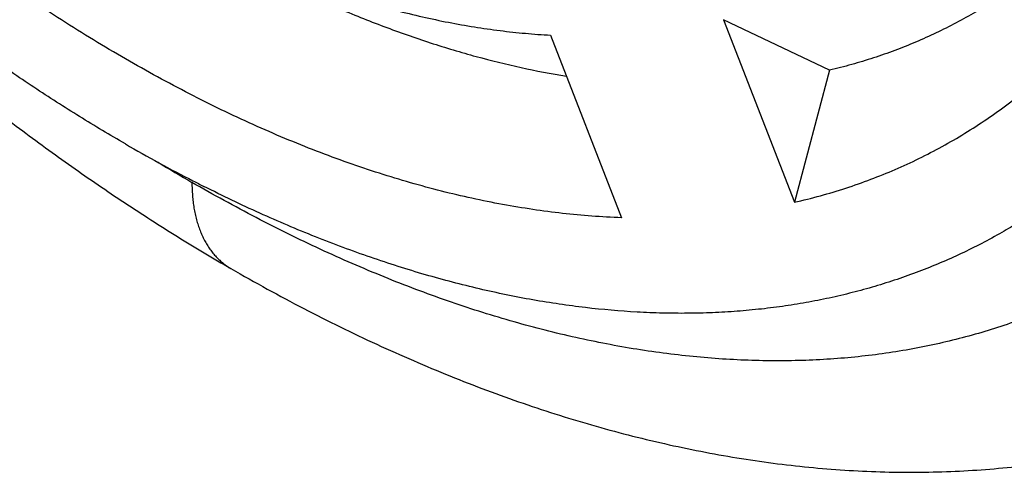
# Model space of a CAD drawing. Header units: inches. Extents: x 0 to 22, y 0 to 17.
# Tile 17 of 26: x 18.6705 to 18.794, y 12.742 to 12.7987. Entities that reach past the tile are written whole.
import ezdxf

# ---------------------------------------------------------------- set-up
doc = ezdxf.new("R2010")
doc.units = ezdxf.units.IN
doc.header["$LTSCALE"] = 1.21
doc.header["$MEASUREMENT"] = 0
doc.layers.get('0').update_dxf_attribs({"linetype": 'CONTINUOUS'})

msp = doc.modelspace()

# ---------------------------------------------------------------- linework, layer by layer
at = {"color": 7, "linetype": 'CONTINUOUS'}
for p, q in [((18.7720795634, 12.7923962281), (18.7587807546, 12.798743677)), ((18.7587807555, 12.7987436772), (18.7676704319, 12.7758321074)), ((18.7370825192, 12.7968069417), (18.7459722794, 12.7738954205)), ((18.7720795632, 12.7923962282), (18.7676705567, 12.7758323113))]:
    msp.add_line(p, q, dxfattribs=at)
for centre, radius, start, end in [((18.7835619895, 12.9558690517), 0.1994770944, 239.9795681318, 242.7552218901), ((18.8030298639, 12.9704414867), 0.2218305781, 238.7239856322, 239.9996792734), ((18.7789776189, 12.9471018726), 0.189583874, 242.7740268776, 243.2395044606), ((18.700966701, 12.7743777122), 0.0079209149, 231.6738681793, 239.99023666)]:
    msp.add_arc(centre, radius, start, end, dxfattribs=at)
for points, knots in [([(18.5808578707, 13.1992451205), (18.5799573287, 13.1987251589), (18.5781729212, 13.1976577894), (18.5755476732, 13.1959754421), (18.5729761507, 13.1942137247), (18.5704592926, 13.1923737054), (18.5679979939, 13.1904564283), (18.5655931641, 13.1884629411), (18.5632457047, 13.1863943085), (18.5609566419, 13.1842516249), (18.558726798, 13.182036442), (18.5565569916, 13.1797505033), (18.5544481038, 13.1773955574), (18.5524010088, 13.1749733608), (18.550416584, 13.1724856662), (18.5484957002, 13.1699342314), (18.5466392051, 13.1673207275), (18.5448477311, 13.1646467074), (18.5431213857, 13.1619137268), (18.5409010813, 13.1581839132), (18.538288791, 13.1533779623), (18.5354236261, 13.1474123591), (18.5328199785, 13.1412439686), (18.5304772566, 13.1348827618), (18.5283942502, 13.1283379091), (18.5265696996, 13.1216183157), (18.5250023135, 13.1147326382), (18.5236906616, 13.1076892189), (18.5226331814, 13.1004960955), (18.521828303, 13.0931611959), (18.5212744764, 13.0856925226), (18.5209700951, 13.0780982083), (18.5209135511, 13.0703865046), (18.5211032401, 13.0625657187), (18.5215376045, 13.0546443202), (18.5222147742, 13.0466310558), (18.5231326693, 13.0385349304), (18.5242892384, 13.030365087), (18.5256824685, 13.0221308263), (18.5273099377, 13.0138416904), (18.5291687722, 13.0055074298), (18.5312561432, 12.9971379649), (18.5335692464, 12.9887433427), (18.5361048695, 12.9803337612), (18.5388591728, 12.9719194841), (18.5418283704, 12.9635109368), (18.5450086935, 12.9551186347), (18.5483960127, 12.9467531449), (18.5519854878, 12.9384249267), (18.5557723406, 12.930144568), (18.5597518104, 12.921922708), (18.5639188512, 12.913769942), (18.5682677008, 12.9056965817), (18.5727926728, 12.8977130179), (18.5774881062, 12.8898296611), (18.5823481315, 12.8820568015), (18.5873661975, 12.8744042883), (18.5925358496, 12.8668820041), (18.5978506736, 12.8594998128), (18.6033041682, 12.8522673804), (18.6088892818, 12.8451937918), (18.6145990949, 12.8382880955), (18.6204267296, 12.8315593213), (18.626365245, 12.8250163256), (18.6324071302, 12.818667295), (18.6385450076, 12.8125204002), (18.6447716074, 12.8065836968), (18.6510800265, 12.8008648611), (18.6574634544, 12.7953707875), (18.663915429, 12.7901080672), (18.6704293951, 12.7850833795), (18.6769980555, 12.7803038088), (18.6836128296, 12.7757761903), (18.6902645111, 12.7715079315), (18.6947519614, 12.7688195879), (18.6969996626, 12.7675217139)], [0, 0, 0, 0, 0.006079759, 0.012154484, 0.0182273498, 0.0243014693, 0.0303798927, 0.0364656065, 0.0425615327, 0.0486704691, 0.0547945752, 0.0609355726, 0.0670950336, 0.0732743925, 0.0794749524, 0.0856978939, 0.0919442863, 0.0982155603, 0.1045139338, 0.1108415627, 0.1235913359, 0.1364799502, 0.1495192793, 0.1627219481, 0.176099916, 0.1896630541, 0.203419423, 0.217376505, 0.2315407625, 0.2459171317, 0.2605091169, 0.2753185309, 0.2903457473, 0.3055900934, 0.3210499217, 0.3367218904, 0.3526011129, 0.3686819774, 0.3849582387, 0.4014223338, 0.4180652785, 0.4348775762, 0.4518493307, 0.4689697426, 0.4862268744, 0.5036084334, 0.5211018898, 0.5386941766, 0.5563714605, 0.5741196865, 0.5919246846, 0.6097720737, 0.6276471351, 0.645535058, 0.6634210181, 0.6812902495, 0.6991280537, 0.7169197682, 0.7346508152, 0.7523069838, 0.7698746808, 0.7873405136, 0.8046912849, 0.8219142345, 0.8389972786, 0.8559286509, 0.8726969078, 0.8892918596, 0.9057060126, 0.9219327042, 0.9379658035, 0.9537986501, 0.9694216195, 0.9848250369, 1, 1, 1, 1]), ([(18.7088168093, 13.18656726), (18.7110573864, 13.1852735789), (18.7144023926, 13.1832698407), (18.7188186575, 13.180484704), (18.723269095, 13.1775831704), (18.7288189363, 13.1737853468), (18.7354236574, 13.1689815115), (18.7419922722, 13.1639186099), (18.7485159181, 13.1586035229), (18.7549857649, 13.1530434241), (18.7613930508, 13.1472458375), (18.7677291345, 13.1412186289), (18.7739854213, 13.1349699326), (18.7801534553, 13.1285082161), (18.7862249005, 13.121842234), (18.7921915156, 13.1149809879), (18.7980452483, 13.1079337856), (18.8037781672, 13.1007101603), (18.8093824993, 13.0933198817), (18.8148506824, 13.0857729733), (18.820175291, 13.0780796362), (18.825349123, 13.0702502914), (18.8303651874, 13.062295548), (18.8352166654, 13.0542261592), (18.8398970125, 13.0460530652), (18.8443998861, 13.0377873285), (18.8487191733, 13.0294401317), (18.8528490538, 13.021022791), (18.8567839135, 13.0125466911), (18.8605184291, 13.0040233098), (18.8640475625, 12.9954641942), (18.8673665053, 12.9868809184), (18.8704707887, 12.9782851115), (18.8733562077, 12.9696884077), (18.8760188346, 12.9611024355), (18.8784550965, 12.9525388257), (18.8806616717, 12.9440091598), (18.8826355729, 12.93552498), (18.8843741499, 12.9270977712), (18.8858750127, 12.9187389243), (18.8871361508, 12.9104597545), (18.8881558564, 12.9022714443), (18.8889327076, 12.8941851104), (18.8893787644, 12.887512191), (18.8896117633, 12.8822349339), (18.8897614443, 12.8770467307), (18.8897973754, 12.8706461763), (18.8896284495, 12.8643069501), (18.8893690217, 12.8593129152), (18.8890309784, 12.8544206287), (18.8885703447, 12.849586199), (18.887983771, 12.8448155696), (18.8873226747, 12.8401532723), (18.886347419, 12.8344397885), (18.8851603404, 12.8288282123), (18.8840893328, 12.8244416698), (18.8829508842, 12.8201702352), (18.8813822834, 12.8149609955), (18.8792559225, 12.8088966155), (18.8772810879, 12.8040081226), (18.8755858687, 12.8002181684), (18.8738324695, 12.7965456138), (18.8715016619, 12.7921035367), (18.8689639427, 12.7878300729), (18.8668251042, 12.7845438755), (18.865174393, 12.7821554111), (18.863470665, 12.7798331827), (18.8617144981, 12.7775779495), (18.8599064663, 12.7753905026), (18.8580471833, 12.7732715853), (18.8561372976, 12.7712219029), (18.8541774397, 12.7692421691), (18.8521682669, 12.7673330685), (18.8501104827, 12.7654952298), (18.8480047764, 12.7637292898), (18.8458518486, 12.7620358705), (18.843652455, 12.7604155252), (18.8414073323, 12.7588688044), (18.8391172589, 12.7573962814), (18.8375608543, 12.7564642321), (18.8367757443, 12.7560109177)], [0, 0, 0, 0, 0.0151950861, 0.0228956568, 0.0306634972, 0.04639626, 0.0623854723, 0.0786225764, 0.0950977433, 0.1118002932, 0.1287188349, 0.1458412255, 0.1631546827, 0.18064581, 0.19830067, 0.2161048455, 0.2340434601, 0.2521012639, 0.2702626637, 0.2885117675, 0.3068324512, 0.3252083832, 0.3436230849, 0.3620599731, 0.3805024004, 0.3989337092, 0.4173372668, 0.4356965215, 0.4539950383, 0.4722165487, 0.4903450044, 0.508364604, 0.5262598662, 0.5440156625, 0.5616172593, 0.5790504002, 0.5963013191, 0.6133568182, 0.6302043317, 0.6468319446, 0.6632285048, 0.6793836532, 0.6952878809, 0.7109326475, 0.7186555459, 0.7263108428, 0.741415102, 0.7562405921, 0.7635477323, 0.770783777, 0.7850408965, 0.7920622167, 0.7990118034, 0.8126955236, 0.8260945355, 0.832688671, 0.8392131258, 0.8520552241, 0.8646288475, 0.876943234, 0.8830071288, 0.8890106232, 0.9008425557, 0.9124554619, 0.918185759, 0.9238680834, 0.929504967, 0.935099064, 0.9406531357, 0.9461700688, 0.951652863, 0.9571046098, 0.962528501, 0.9679278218, 0.9733059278, 0.9786662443, 0.9840122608, 0.989347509, 0.994675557, 1, 1, 1, 1]), ([(18.6921134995, 13.157636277), (18.6934653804, 13.1568558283), (18.6961688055, 13.1552561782), (18.7001969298, 13.1527582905), (18.704220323, 13.1501490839), (18.7096041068, 13.1465043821), (18.7149376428, 13.1426620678), (18.7202162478, 13.1386328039), (18.7241789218, 13.135492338), (18.7281222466, 13.1322510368), (18.7320438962, 13.1289108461), (18.7359414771, 13.1254737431), (18.7398126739, 13.1219418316), (18.7436551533, 13.1183172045), (18.7487549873, 13.1133462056), (18.7537684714, 13.1082162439), (18.7586917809, 13.1029362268), (18.7623563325, 13.0988819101), (18.7659785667, 13.0947487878), (18.7695563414, 13.0905393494), (18.773087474, 13.0862560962), (18.7777395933, 13.0804389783), (18.7834235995, 13.0729994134), (18.7900114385, 13.063836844), (18.795300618, 13.0560158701), (18.7994091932, 13.0496517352), (18.8024287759, 13.0448252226), (18.8053819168, 13.0399524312), (18.8092281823, 13.0333981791), (18.8138586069, 13.0251091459), (18.8191225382, 13.0150244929), (18.8232593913, 13.006516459), (18.8264113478, 12.9996616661), (18.8286918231, 12.9945072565), (18.8308900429, 12.9893368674), (18.8337037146, 12.9824403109), (18.8370081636, 12.9738003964), (18.8400373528, 12.9651071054), (18.8422818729, 12.958153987), (18.8438702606, 12.9529592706), (18.8453672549, 12.9477736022), (18.8467719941, 12.9426001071), (18.8480835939, 12.937441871), (18.8497005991, 12.9306165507), (18.8514871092, 12.9221428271), (18.8529683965, 12.9136868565), (18.8539574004, 12.9069864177), (18.8545982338, 12.9020213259), (18.8551412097, 12.8970959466), (18.8555860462, 12.8922132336), (18.8559324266, 12.8873761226), (18.8561801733, 12.882587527), (18.856329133, 12.8778503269), (18.856379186, 12.8731673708), (18.8563303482, 12.8685414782), (18.856182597, 12.8639754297), (18.8559360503, 12.859471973), (18.8555908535, 12.8550338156), (18.8551471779, 12.850663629), (18.8546053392, 12.8463640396), (18.8539656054, 12.8421376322), (18.8532283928, 12.8379869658), (18.8523941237, 12.8339144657), (18.8511618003, 12.8286297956), (18.8497313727, 12.8234711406), (18.8480972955, 12.8184552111), (18.8467863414, 12.8148096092), (18.8453821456, 12.8112562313), (18.8438855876, 12.8077971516), (18.8422975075, 12.8044344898), (18.840618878, 12.801170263), (18.8388507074, 12.7980064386), (18.8369940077, 12.7949449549), (18.8350499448, 12.7919876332), (18.833019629, 12.7891362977), (18.8309043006, 12.7863926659), (18.8287052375, 12.7837583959), (18.8264237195, 12.7812351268), (18.8240611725, 12.7788243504), (18.8216189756, 12.7765275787), (18.8190986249, 12.774346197), (18.8165016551, 12.7722815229), (18.8138296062, 12.7703348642), (18.811084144, 12.7685073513), (18.8082669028, 12.7668001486), (18.8053796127, 12.7652142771), (18.8024240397, 12.7637506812), (18.79940196, 12.762410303), (18.7963152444, 12.7611938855), (18.7931657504, 12.7601022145), (18.7899554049, 12.7591359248), (18.7866861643, 12.7582955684), (18.7833600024, 12.7575817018), (18.7799789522, 12.7569946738), (18.7765450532, 12.7565348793), (18.7730603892, 12.7562025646), (18.7695270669, 12.7559978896), (18.7659472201, 12.7559210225), (18.7623230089, 12.7559719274), (18.7586566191, 12.7561506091), (18.7549502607, 12.7564569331), (18.7512061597, 12.7568906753), (18.7474265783, 12.7574516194), (18.7436137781, 12.7581393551), (18.7397700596, 12.7589535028), (18.7358977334, 12.7598935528), (18.7319991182, 12.7609589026), (18.7280765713, 12.7621489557), (18.7241324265, 12.7634629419), (18.7201690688, 12.7649001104), (18.7161888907, 12.7664595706), (18.7121942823, 12.7681403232), (18.7081876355, 12.7699414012), (18.7041712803, 12.7718617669), (18.700147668, 12.7739003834), (18.6961194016, 12.7760558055), (18.6934488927, 12.7775602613), (18.6921134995, 12.7783311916)], [0, 0, 0, 0, 0.0079930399, 0.0160833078, 0.0242683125, 0.0325460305, 0.0493723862, 0.057917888, 0.06654831, 0.0752612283, 0.0840541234, 0.0929243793, 0.1018692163, 0.1108857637, 0.1199710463, 0.1383348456, 0.1476075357, 0.1569361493, 0.1663172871, 0.1757474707, 0.1852231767, 0.1947408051, 0.2138866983, 0.2331559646, 0.2525182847, 0.2622249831, 0.2719433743, 0.2816695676, 0.2913996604, 0.3108554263, 0.3302799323, 0.3496421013, 0.359290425, 0.36891166, 0.3785020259, 0.3880577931, 0.4070502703, 0.425860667, 0.4351890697, 0.444461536, 0.453674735, 0.4628254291, 0.4719104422, 0.4809267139, 0.4987405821, 0.5162451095, 0.5248751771, 0.533420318, 0.5418782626, 0.5502469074, 0.5585242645, 0.5667085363, 0.5747980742, 0.5827913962, 0.5906872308, 0.598484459, 0.6061821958, 0.6137797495, 0.6212766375, 0.628672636, 0.6359677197, 0.6431621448, 0.6502564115, 0.6572512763, 0.6709459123, 0.6776500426, 0.6842607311, 0.6907802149, 0.6972110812, 0.7035562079, 0.7098188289, 0.7160025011, 0.7221111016, 0.728148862, 0.7341203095, 0.7400303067, 0.7458840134, 0.7516868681, 0.7574445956, 0.7631631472, 0.7688487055, 0.7745076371, 0.78014646, 0.7857718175, 0.7913904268, 0.7970090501, 0.8026344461, 0.8082733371, 0.8139323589, 0.819618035, 0.8253367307, 0.8310946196, 0.8368976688, 0.842751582, 0.8486618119, 0.8546335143, 0.8606715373, 0.8667804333, 0.8729644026, 0.8792273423, 0.885572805, 0.8920040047, 0.898523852, 0.905134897, 0.9118394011, 0.9186392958, 0.9255361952, 0.9325314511, 0.939626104, 0.9468209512, 0.9541164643, 0.9615128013, 0.9690099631, 0.9766079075, 0.9843064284, 0.9921044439, 1, 1, 1, 1]), ([(18.6837618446, 12.7831523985), (18.681831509, 12.7842669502), (18.6779720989, 12.7865788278), (18.6722430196, 12.7902545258), (18.6665293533, 12.7941644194), (18.6608391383, 12.7983031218), (18.6561405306, 12.8019246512), (18.6523996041, 12.8049303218), (18.6486463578, 12.8080290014), (18.6439856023, 12.8120344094), (18.638465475, 12.8170292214), (18.6330067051, 12.8222219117), (18.6276166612, 12.8276053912), (18.622302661, 12.8331724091), (18.6170718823, 12.8389154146), (18.6119313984, 12.8448266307), (18.6068881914, 12.8508980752), (18.6019490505, 12.8571215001), (18.5971207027, 12.8634885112), (18.5924096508, 12.8699904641), (18.5878222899, 12.8766185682), (18.5833648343, 12.8833638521), (18.5790432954, 12.890217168), (18.5748635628, 12.8971692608), (18.5708312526, 12.9042106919), (18.5669518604, 12.9113319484), (18.5632306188, 12.9185233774), (18.5596725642, 12.9257752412), (18.5562825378, 12.9330777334), (18.5530650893, 12.9404209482), (18.5500246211, 12.9477949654), (18.5471652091, 12.9551897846), (18.5444907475, 12.9625954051), (18.5420048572, 12.9700018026), (18.5397108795, 12.9773989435), (18.5376119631, 12.9847768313), (18.5357108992, 12.9921254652), (18.5340103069, 12.9994349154), (18.5325124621, 13.0066952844), (18.5312193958, 13.0138967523), (18.5301328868, 13.0210295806), (18.5292543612, 13.0280841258), (18.5285850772, 13.0350508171), (18.5282007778, 13.0407997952), (18.5280000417, 13.0453463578), (18.5278710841, 13.0498161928), (18.5278401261, 13.0553305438), (18.5280139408, 13.0618531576), (18.5283987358, 13.068242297), (18.528897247, 13.0734744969), (18.5294026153, 13.0775845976), (18.5299721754, 13.0816013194), (18.5306478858, 13.0855600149), (18.5314324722, 13.0894549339), (18.5322772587, 13.0932522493), (18.5334597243, 13.0978911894), (18.5350900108, 13.1033054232), (18.5369220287, 13.1085302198), (18.5389532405, 13.1135583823), (18.5408189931, 13.1175989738), (18.5424092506, 13.1207238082), (18.5440479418, 13.1237479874), (18.545788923, 13.1266798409), (18.547631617, 13.1295109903), (18.5490537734, 13.1315687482), (18.5505215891, 13.1335694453), (18.5520345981, 13.1355124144), (18.5535922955, 13.1373969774), (18.5551941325, 13.1392225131), (18.5568395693, 13.1409883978), (18.5585280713, 13.1426940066), (18.5602590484, 13.1443387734), (18.5620319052, 13.1459221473), (18.5638460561, 13.1474435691), (18.5657008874, 13.1489025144), (18.5675957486, 13.1502985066), (18.5695300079, 13.1516310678), (18.5715029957, 13.1528997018), (18.5728438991, 13.1537026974), (18.5735203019, 13.1540932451)], [0, 0, 0, 0, 0.0151950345, 0.0306627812, 0.0463955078, 0.0623848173, 0.0786219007, 0.086830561, 0.0950974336, 0.1118000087, 0.1287185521, 0.1458409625, 0.1631544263, 0.1806455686, 0.1983004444, 0.2161046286, 0.2340432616, 0.252101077, 0.2702624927, 0.2885116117, 0.3068323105, 0.3252082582, 0.3436229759, 0.3620598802, 0.3805023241, 0.3989336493, 0.4173372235, 0.4356964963, 0.4539950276, 0.4722165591, 0.4903450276, 0.5083646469, 0.5262599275, 0.5440157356, 0.5616173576, 0.5790505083, 0.5963014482, 0.6133569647, 0.63020449, 0.6468321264, 0.6632286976, 0.6793838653, 0.6952881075, 0.7109328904, 0.7186557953, 0.7263111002, 0.7414153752, 0.7562408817, 0.7707835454, 0.7850406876, 0.7920620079, 0.7990115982, 0.8126953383, 0.8194305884, 0.8260950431, 0.8392129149, 0.8520550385, 0.8646286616, 0.8769430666, 0.889009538, 0.8949543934, 0.900842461, 0.9124553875, 0.9181856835, 0.9238680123, 0.9295049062, 0.9350990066, 0.9406530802, 0.9461700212, 0.9516528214, 0.9571045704, 0.9625284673, 0.967927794, 0.9733059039, 0.9786662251, 0.9840122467, 0.9893474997, 0.9946755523, 1, 1, 1, 1]), ([(18.6921134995, 13.1479929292), (18.6940438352, 13.1468783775), (18.6979032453, 13.1445664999), (18.7036323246, 13.1408908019), (18.7093459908, 13.1369809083), (18.7150362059, 13.1328422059), (18.7197348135, 13.1292206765), (18.7234757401, 13.1262150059), (18.7272289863, 13.1231163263), (18.7318897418, 13.1191109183), (18.7374098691, 13.1141161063), (18.742868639, 13.108923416), (18.748258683, 13.1035399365), (18.7535726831, 13.0979729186), (18.7588034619, 13.0922299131), (18.7639439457, 13.086318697), (18.7689871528, 13.0802472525), (18.7739262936, 13.0740238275), (18.7787546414, 13.0676568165), (18.7834656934, 13.0611548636), (18.7880530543, 13.0545267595), (18.7925105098, 13.0477814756), (18.7968320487, 13.0409281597), (18.8010117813, 13.0339760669), (18.8050440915, 13.0269346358), (18.8089234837, 13.0198133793), (18.8126447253, 13.0126219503), (18.8162027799, 13.0053700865), (18.8195928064, 12.9980675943), (18.8228102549, 12.9907243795), (18.8258507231, 12.9833503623), (18.828710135, 12.9759555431), (18.8313845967, 12.9685499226), (18.8338704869, 12.9611435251), (18.8361644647, 12.9537463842), (18.838263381, 12.9463684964), (18.8401644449, 12.9390198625), (18.8418650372, 12.9317104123), (18.843362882, 12.9244500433), (18.8446559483, 12.9172485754), (18.8457424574, 12.9101157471), (18.8466209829, 12.9030612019), (18.847290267, 12.8960945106), (18.8476745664, 12.8903455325), (18.8478753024, 12.8857989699), (18.8480042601, 12.8813291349), (18.8480352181, 12.8758147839), (18.8478614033, 12.8692921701), (18.8474766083, 12.8629030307), (18.8469780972, 12.8576708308), (18.8464727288, 12.8535607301), (18.8459031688, 12.8495440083), (18.8452274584, 12.8455853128), (18.8444428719, 12.8416903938), (18.8435980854, 12.8378930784), (18.8424156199, 12.8332541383), (18.8407853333, 12.8278399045), (18.8389533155, 12.8226151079), (18.8369221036, 12.8175869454), (18.8350563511, 12.8135463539), (18.8334660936, 12.8104215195), (18.8318274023, 12.8073973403), (18.8300864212, 12.8044654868), (18.8282437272, 12.8016343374), (18.8268215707, 12.7995765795), (18.825353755, 12.7975758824), (18.8238407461, 12.7956329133), (18.8222830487, 12.7937483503), (18.8206812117, 12.7919228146), (18.8190357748, 12.7901569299), (18.8173472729, 12.7884513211), (18.8156162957, 12.7868065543), (18.8138434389, 12.7852231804), (18.812029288, 12.7837017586), (18.8101744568, 12.7822428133), (18.8082795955, 12.7808468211), (18.8063453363, 12.7795142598), (18.8043723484, 12.7782456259), (18.803031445, 12.7774426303), (18.8023550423, 12.7770520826)], [0, 0, 0, 0, 0.0151950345, 0.0306627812, 0.0463955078, 0.0623848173, 0.0786219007, 0.086830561, 0.0950974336, 0.1118000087, 0.1287185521, 0.1458409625, 0.1631544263, 0.1806455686, 0.1983004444, 0.2161046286, 0.2340432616, 0.252101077, 0.2702624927, 0.2885116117, 0.3068323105, 0.3252082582, 0.3436229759, 0.3620598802, 0.3805023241, 0.3989336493, 0.4173372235, 0.4356964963, 0.4539950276, 0.4722165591, 0.4903450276, 0.5083646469, 0.5262599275, 0.5440157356, 0.5616173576, 0.5790505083, 0.5963014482, 0.6133569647, 0.63020449, 0.6468321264, 0.6632286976, 0.6793838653, 0.6952881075, 0.7109328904, 0.7186557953, 0.7263111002, 0.7414153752, 0.7562408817, 0.7707835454, 0.7850406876, 0.7920620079, 0.7990115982, 0.8126953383, 0.8194305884, 0.8260950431, 0.8392129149, 0.8520550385, 0.8646286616, 0.8769430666, 0.889009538, 0.8949543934, 0.900842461, 0.9124553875, 0.9181856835, 0.9238680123, 0.9295049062, 0.9350990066, 0.9406530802, 0.9461700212, 0.9516528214, 0.9571045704, 0.9625284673, 0.967927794, 0.9733059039, 0.9786662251, 0.9840122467, 0.9893474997, 0.9946755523, 1, 1, 1, 1]), ([(18.6837618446, 13.1431707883), (18.6856921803, 13.1420562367), (18.6895515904, 13.139744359), (18.6952806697, 13.1360686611), (18.7009943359, 13.1321587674), (18.706684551, 13.128020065), (18.7113831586, 13.1243985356), (18.7151240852, 13.1213928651), (18.7188773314, 13.1182941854), (18.7235380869, 13.1142887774), (18.7290582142, 13.1092939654), (18.7345169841, 13.1041012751), (18.7399070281, 13.0987177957), (18.7452210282, 13.0931507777), (18.750451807, 13.0874077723), (18.7555922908, 13.0814965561), (18.7606354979, 13.0754251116), (18.7655746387, 13.0692016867), (18.7704029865, 13.0628346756), (18.7751140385, 13.0563327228), (18.7797013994, 13.0497046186), (18.7841588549, 13.0429593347), (18.7884803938, 13.0361060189), (18.7926601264, 13.029153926), (18.7966924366, 13.0221124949), (18.8005718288, 13.0149912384), (18.8042930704, 13.0077998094), (18.8078511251, 13.0005479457), (18.8112411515, 12.9932454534), (18.8144586, 12.9859022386), (18.8174990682, 12.9785282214), (18.8203584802, 12.9711334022), (18.8230329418, 12.9637277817), (18.825518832, 12.9563213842), (18.8278128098, 12.9489242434), (18.8299117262, 12.9415463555), (18.83181279, 12.9341977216), (18.8335133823, 12.9268882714), (18.8350112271, 12.9196279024), (18.8363042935, 12.9124264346), (18.8373908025, 12.9052936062), (18.838269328, 12.898239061), (18.8389386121, 12.8912723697), (18.8393229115, 12.8855233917), (18.8395236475, 12.8809768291), (18.8396526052, 12.876506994), (18.8396835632, 12.870992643), (18.8395097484, 12.8644700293), (18.8391249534, 12.8580808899), (18.8386264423, 12.8528486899), (18.8381210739, 12.8487385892), (18.8375515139, 12.8447218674), (18.8368758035, 12.8407631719), (18.836091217, 12.836868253), (18.8352464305, 12.8330709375), (18.834063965, 12.8284319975), (18.8324336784, 12.8230177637), (18.8306016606, 12.817792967), (18.8285704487, 12.8127648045), (18.8267046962, 12.8087242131), (18.8251144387, 12.8055993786), (18.8234757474, 12.8025751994), (18.8217347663, 12.7996433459), (18.8198920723, 12.7968121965), (18.8184699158, 12.7947544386), (18.8170021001, 12.7927537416), (18.8154890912, 12.7908107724), (18.8139313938, 12.7889262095), (18.8123295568, 12.7871006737), (18.8106841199, 12.785334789), (18.808995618, 12.7836291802), (18.8072646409, 12.7819844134), (18.805491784, 12.7804010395), (18.8036776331, 12.7788796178), (18.8018228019, 12.7774206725), (18.7999279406, 12.7760246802), (18.7979936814, 12.774692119), (18.7960206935, 12.773423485), (18.7946797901, 12.7726204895), (18.7940033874, 12.7722299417)], [0, 0, 0, 0, 0.0151950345, 0.0306627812, 0.0463955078, 0.0623848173, 0.0786219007, 0.086830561, 0.0950974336, 0.1118000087, 0.1287185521, 0.1458409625, 0.1631544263, 0.1806455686, 0.1983004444, 0.2161046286, 0.2340432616, 0.252101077, 0.2702624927, 0.2885116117, 0.3068323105, 0.3252082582, 0.3436229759, 0.3620598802, 0.3805023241, 0.3989336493, 0.4173372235, 0.4356964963, 0.4539950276, 0.4722165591, 0.4903450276, 0.5083646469, 0.5262599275, 0.5440157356, 0.5616173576, 0.5790505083, 0.5963014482, 0.6133569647, 0.63020449, 0.6468321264, 0.6632286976, 0.6793838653, 0.6952881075, 0.7109328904, 0.7186557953, 0.7263111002, 0.7414153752, 0.7562408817, 0.7707835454, 0.7850406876, 0.7920620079, 0.7990115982, 0.8126953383, 0.8194305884, 0.8260950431, 0.8392129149, 0.8520550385, 0.8646286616, 0.8769430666, 0.889009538, 0.8949543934, 0.900842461, 0.9124553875, 0.9181856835, 0.9238680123, 0.9295049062, 0.9350990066, 0.9406530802, 0.9461700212, 0.9516528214, 0.9571045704, 0.9625284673, 0.967927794, 0.9733059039, 0.9786662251, 0.9840122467, 0.9893474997, 0.9946755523, 1, 1, 1, 1]), ([(18.8286775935, 12.8645113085), (18.8284976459, 12.8633198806), (18.8281102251, 12.8609582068), (18.827440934, 12.8574571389), (18.8266879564, 12.8540247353), (18.8258517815, 12.8506631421), (18.8249329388, 12.847374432), (18.823931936, 12.8441606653), (18.8228494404, 12.8410238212), (18.8216860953, 12.8379658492), (18.8204425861, 12.834988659), (18.819119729, 12.8320940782), (18.8177182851, 12.8292839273), (18.8162391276, 12.8265599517), (18.8146831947, 12.8239238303), (18.8130513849, 12.8213772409), (18.8113447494, 12.8189217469), (18.8095643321, 12.8165588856), (18.8077111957, 12.8142901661), (18.8057865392, 12.8121169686), (18.8037915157, 12.8100406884), (18.8017273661, 12.808062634), (18.7995954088, 12.8061840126), (18.7973969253, 12.8044060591), (18.7951333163, 12.8027298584), (18.7928059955, 12.8011564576), (18.7904163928, 12.7996869), (18.7879660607, 12.798322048), (18.7854565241, 12.7970627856), (18.7828893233, 12.7959099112), (18.7802660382, 12.7948640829), (18.7775882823, 12.7939260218), (18.7748579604, 12.7930963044), (18.7730106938, 12.7926174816), (18.7720795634, 12.7923962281)], [0, 0, 0, 0, 0.0370178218, 0.0735146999, 0.1094940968, 0.1449609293, 0.1799214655, 0.2143833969, 0.2483563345, 0.2818513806, 0.3148813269, 0.347460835, 0.3796061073, 0.4113352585, 0.4426681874, 0.473626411, 0.5042333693, 0.5345140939, 0.5644952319, 0.5942051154, 0.623673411, 0.6529311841, 0.6820107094, 0.7109452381, 0.7397690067, 0.7685169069, 0.7972242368, 0.8259263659, 0.8546586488, 0.8834567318, 0.9123564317, 0.941392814, 0.9705975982, 1, 1, 1, 1]), ([(18.7676704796, 12.7758320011), (18.7687633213, 12.7760813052), (18.7709300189, 12.7766265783), (18.7741284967, 12.7775878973), (18.7772594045, 12.7786886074), (18.7803201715, 12.7799277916), (18.783308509, 12.7813045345), (18.7862221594, 12.7828178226), (18.789058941, 12.7844664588), (18.7918166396, 12.7862492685), (18.7944932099, 12.7881648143), (18.7970865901, 12.7902116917), (18.7995948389, 12.792388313), (18.8020160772, 12.7946930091), (18.8043484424, 12.797124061), (18.8065902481, 12.7996795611), (18.8087397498, 12.8023576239), (18.8107954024, 12.8051561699), (18.8127556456, 12.808073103), (18.8146190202, 12.8111062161), (18.8163841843, 12.8142531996), (18.8180497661, 12.8175117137), (18.819614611, 12.8208792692), (18.8210774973, 12.8243533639), (18.8224373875, 12.8279313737), (18.8236932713, 12.8316106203), (18.8248441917, 12.8353883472), (18.8258893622, 12.8392616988), (18.8268279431, 12.8432278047), (18.8276593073, 12.8472837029), (18.828382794, 12.851426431), (18.8292091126, 12.8571040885), (18.8296549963, 12.8614192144), (18.8298803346, 12.8643224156)], [0, 0, 0, 0, 0.0289228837, 0.0576272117, 0.0861482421, 0.1145252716, 0.1427998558, 0.1710139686, 0.1992095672, 0.2274287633, 0.255713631, 0.2841058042, 0.3126460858, 0.3413741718, 0.3703284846, 0.3995458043, 0.4290612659, 0.4589079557, 0.4891169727, 0.5197172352, 0.5507353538, 0.5821957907, 0.6141204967, 0.6465293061, 0.6794396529, 0.7128667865, 0.7468237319, 0.7813210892, 0.8163676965, 0.8519706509, 0.8881353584, 0.9248637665, 1, 1, 1, 1]), ([(18.7459722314, 12.7738952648), (18.743513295, 12.7739850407), (18.739800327, 12.7742660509), (18.7348445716, 12.7749118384), (18.729760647, 12.7757572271), (18.7233147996, 12.777174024), (18.7168730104, 12.7790292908), (18.7116728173, 12.7807824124), (18.7077209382, 12.7822443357), (18.7037512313, 12.7838417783), (18.6997666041, 12.7855735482), (18.6957700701, 12.7874383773), (18.691764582, 12.7894348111), (18.6877531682, 12.7915614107), (18.6837387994, 12.793816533), (18.6797244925, 12.7961985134), (18.675713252, 12.7987055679), (18.6717080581, 12.8013357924), (18.6677119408, 12.8040872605), (18.6637278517, 12.8069578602), (18.6597588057, 12.8099454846), (18.6558077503, 12.8130478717), (18.651877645, 12.8162627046), (18.6479714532, 12.8195875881), (18.6440920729, 12.8230199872), (18.6402424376, 12.8265573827), (18.6364253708, 12.8301971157), (18.6326437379, 12.8339365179), (18.627635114, 12.8390693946), (18.6239675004, 12.8430327), (18.6215598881, 12.845724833)], [0, 0, 0, 0, 0.0501128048, 0.0757430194, 0.1017700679, 0.155054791, 0.2100494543, 0.2382067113, 0.2668071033, 0.295852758, 0.325344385, 0.355281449, 0.3856619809, 0.4164829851, 0.4477401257, 0.4794280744, 0.5115404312, 0.5440697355, 0.5770077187, 0.6103450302, 0.644071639, 0.6781766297, 0.712648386, 0.7474745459, 0.7826418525, 0.8181366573, 0.8539450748, 0.8900528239, 0.9264435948, 1, 1, 1, 1]), ([(18.6837618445, 12.8142682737), (18.6848992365, 12.8136115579), (18.6871737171, 12.8123328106), (18.6906062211, 12.8105086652), (18.6940341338, 12.8087927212), (18.6974548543, 12.8071862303), (18.7008659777, 12.8056904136), (18.705363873, 12.8038588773), (18.709866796, 12.8022357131), (18.7143653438, 12.800834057), (18.7176920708, 12.7999059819), (18.7209947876, 12.7990937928), (18.7242712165, 12.798398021), (18.7275190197, 12.7978192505), (18.7307358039, 12.7973578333), (18.7339191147, 12.7970141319), (18.736032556, 12.7968625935), (18.7370825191, 12.7968069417)], [0, 0, 0, 0, 0.0695921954, 0.1382457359, 0.2059494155, 0.2726943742, 0.3384739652, 0.4032864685, 0.5300073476, 0.5919395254, 0.6529271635, 0.7129838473, 0.772127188, 0.8303773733, 0.887755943, 0.9442869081, 1, 1, 1, 1]), ([(18.6926145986, 12.8091577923), (18.693596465, 12.808590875), (18.6955600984, 12.8074812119), (18.6994848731, 12.8053607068), (18.703425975, 12.803376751), (18.7073794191, 12.8015364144), (18.7103206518, 12.8002410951), (18.713253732, 12.7990234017), (18.7161773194, 12.7978838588), (18.7190900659, 12.7968229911), (18.7219905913, 12.7958413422), (18.7248777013, 12.7949393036), (18.7305150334, 12.7933259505), (18.7352675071, 12.7922722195), (18.7390767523, 12.7916480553)], [0, 0, 0, 0, 0.0681446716, 0.1355532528, 0.2681122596, 0.3332568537, 0.3976399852, 0.4612611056, 0.5241206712, 0.5862202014, 0.6475624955, 0.7081523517, 0.7679961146, 1, 1, 1, 1]), ([(18.6921134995, 12.7783311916), (18.6921134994, 12.7780528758), (18.6921238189, 12.7775023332), (18.6921714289, 12.7766871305), (18.6922509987, 12.7758932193), (18.6923624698, 12.77512222), (18.692505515, 12.7743756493), (18.6926798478, 12.7736549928), (18.6928851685, 12.7729617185), (18.6931212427, 12.7722972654), (18.69338755, 12.7716629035), (18.6936835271, 12.7710597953), (18.6940086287, 12.7704890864), (18.6943623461, 12.7699519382), (18.6947440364, 12.7694494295), (18.6951528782, 12.7689824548), (18.6955880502, 12.7685519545), (18.6958965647, 12.7682887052), (18.6960546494, 12.768163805)], [0, 0, 0, 0, 0.0740393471, 0.1464415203, 0.2171780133, 0.2862338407, 0.353611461, 0.41932429, 0.4833975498, 0.5458722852, 0.6068175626, 0.6663214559, 0.7244864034, 0.7814307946, 0.8372926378, 0.8922274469, 0.9464032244, 1, 1, 1, 1]), ([(18.7940033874, 12.7722299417), (18.793174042, 12.7717510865), (18.7914955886, 12.770825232), (18.7889235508, 12.7695348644), (18.7862978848, 12.768343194), (18.7836199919, 12.7672508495), (18.7808912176, 12.7662584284), (18.7781129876, 12.765366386), (18.7752867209, 12.7645751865), (18.7724138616, 12.7638852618), (18.7694958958, 12.763296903), (18.7665343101, 12.7628104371), (18.7635306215, 12.7624261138), (18.7604863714, 12.7621440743), (18.7574031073, 12.7619645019), (18.7542824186, 12.7618874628), (18.7511258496, 12.7619129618), (18.7468460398, 12.762084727), (18.7425246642, 12.7624629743), (18.7381737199, 12.7630394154), (18.7337302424, 12.7637599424), (18.7292623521, 12.7646818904), (18.7247795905, 12.7657957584), (18.7213746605, 12.7667371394), (18.7179506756, 12.7677785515), (18.7145093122, 12.7689194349), (18.71105232, 12.7701592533), (18.7063953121, 12.7719546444), (18.7017437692, 12.7739360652), (18.6971036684, 12.7760940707), (18.6947786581, 12.777236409), (18.6936152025, 12.7778230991)], [0, 0, 0, 0, 0.0274121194, 0.0548521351, 0.0823477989, 0.1099265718, 0.1376155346, 0.1654411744, 0.1934293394, 0.2216051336, 0.2499927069, 0.278615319, 0.3074951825, 0.3366533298, 0.366109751, 0.3958831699, 0.4259910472, 0.4564497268, 0.518470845, 0.5500668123, 0.5820660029, 0.64730686, 0.6805711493, 0.7142716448, 0.7484137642, 0.7830017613, 0.8180390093, 0.8535275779, 0.9258570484, 0.9627026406, 1, 1, 1, 1]), ([(18.6970097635, 12.7675158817), (18.6985183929, 12.7666448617), (18.7015404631, 12.7649432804), (18.7061073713, 12.7625037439), (18.7106845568, 12.7601908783), (18.7152692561, 12.7580068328), (18.7198587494, 12.7559537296), (18.7244504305, 12.7540336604), (18.7290421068, 12.7522485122), (18.7351308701, 12.7500614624), (18.7412441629, 12.7481365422), (18.7473708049, 12.7464894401), (18.7519346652, 12.7454028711), (18.7564871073, 12.7444608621), (18.7610257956, 12.7436651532), (18.7655482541, 12.7430175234), (18.7700520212, 12.7425197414), (18.7745345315, 12.7421736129), (18.7789929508, 12.7419808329), (18.783424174, 12.7419429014), (18.7878249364, 12.7420613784), (18.7921919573, 12.7423378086), (18.7965218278, 12.742773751), (18.8008105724, 12.7433705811), (18.8050537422, 12.7441284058), (18.8092464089, 12.7450473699), (18.8133835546, 12.7461275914), (18.817460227, 12.7473692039), (18.8214717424, 12.7487724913), (18.8254142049, 12.7503366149), (18.8292841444, 12.7520608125), (18.8330780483, 12.753944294), (18.8355528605, 12.7553048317), (18.8367757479, 12.7560109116)], [0, 0, 0, 0, 0.0355617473, 0.0707930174, 0.105688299, 0.1402428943, 0.1744529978, 0.2083158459, 0.2418327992, 0.2750106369, 0.3403769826, 0.3725917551, 0.4045073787, 0.4361336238, 0.4674802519, 0.4985585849, 0.5293815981, 0.5599639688, 0.5903201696, 0.620463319, 0.6504080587, 0.6801709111, 0.7097703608, 0.7392243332, 0.7685438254, 0.7977393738, 0.8268229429, 0.8558080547, 0.8847112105, 0.9135558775, 0.9423678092, 0.9711734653, 1, 1, 1, 1])]:
    msp.add_open_spline(points, degree=3, knots=knots, dxfattribs=at)

doc.saveas('drawing.dxf')
